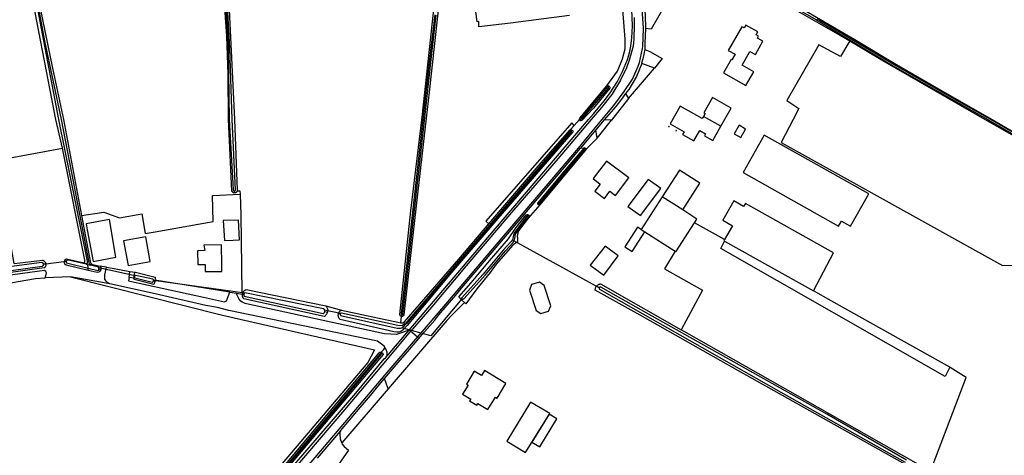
# Model space of a CAD drawing. Header units: metres. Extents: x 174255 to 175175, y 462028 to 462911.
# Tile 137 of 256: x 175048.56 to 175052.45, y 462720.1 to 462721.82. Entities that reach past the tile are written whole.
import ezdxf

# ---------------------------------------------------------------- set-up
doc = ezdxf.new("R2010")
doc.units = ezdxf.units.M
doc.layers.add('N-XX-AL-LIJN_0.20-G', color=7, linetype='Continuous', lineweight=25)

# ---------------------------------------------------------------- blocks, each defined once
blk = doc.blocks.new('Situatie')
at = {"lineweight": -3}
for p, q in [((-5.083, 7.8967), (-4.9811, 8.0173)), ((-5.1646, 7.9433), (-5.1611, 7.9465)), ((-5.083, 7.8967), (-5.1508, 7.8116)), ((-5.2766, 7.8108), (-5.2711, 7.8174)), ((-4.7188, 7.7876), (-4.7876, 7.8265)), ((-5.2077, 7.74), (-5.1508, 7.8116)), ((-5.3067, 7.7722), (-5.3095, 7.7692)), ((-5.2135, 7.7716), (-5.2729, 7.7012)), ((-5.2077, 7.74), (-5.2506, 7.6964)), ((-5.2729, 7.7012), (-5.2572, 7.7025)), ((-6.6394, 7.5238), (-6.6393, 7.5321)), ((-4.8695, 7.457), (-4.9512, 7.508)), ((-5.4332, 7.4772), (-5.4793, 7.4239)), ((-5.44, 7.478), (-5.4363, 7.4816)), ((-5.4831, 7.4314), (-5.479, 7.437)), ((-4.7046, 7.3396), (-4.8229, 7.4057)), ((-5.1994, 7.1484), (-5.5363, 7.3344)), ((-7.3022, 7.2531), (-7.395, 7.2408)), ((-7.3844, 7.2433), (-7.3933, 7.242)), ((-7.3037, 7.2537), (-7.3094, 7.255)), ((-7.2359, 7.247), (-7.2213, 7.2445)), ((-7.2246, 7.2422), (-7.2181, 7.2406)), ((-7.2174, 7.2262), (-7.2181, 7.2406)), ((-7.2181, 7.2406), (-7.2078, 7.2379)), ((-7.2119, 7.2428), (-7.2015, 7.241)), ((-7.1315, 7.1646), (-7.2872, 7.1927)), ((-7.2174, 7.2172), (-7.2174, 7.2262)), ((-7.1676, 7.2206), (-7.175, 7.2222)), ((-7.0556, 7.1894), (-7.0521, 7.2138)), ((-7.0521, 7.2138), (-7.0311, 7.2101)), ((-7.0361, 7.1871), (-7.035, 7.1936)), ((-7.0345, 7.1935), (-7.035, 7.1936)), ((-6.9545, 7.1741), (-6.9596, 7.175)), ((-6.5988, 7.1275), (-6.9591, 7.1774)), ((-5.2097, 7.1558), (-5.1991, 7.1495)), ((-6.6575, 7.132), (-6.6316, 7.1278)), ((-6.608, 7.1241), (-6.603, 7.1229)), ((-5.743, 7.1018), (-5.7404, 7.1044)), ((-6.2206, 7.0471), (-6.2837, 7.0605)), ((-6.283, 7.0557), (-6.2721, 7.0529)), ((-6.2215, 7.0451), (-6.2286, 7.0472)), ((-5.9789, 7.0421), (-5.9796, 7.0354)), ((-5.983, 7.0103), (-5.9796, 7.0354)), ((-5.9441, 6.9768), (-5.9499, 6.9817)), ((-5.9167, 6.9531), (-5.9441, 6.9768)), ((-5.9113, 6.9485), (-5.9167, 6.9531)), ((-6.0572, 6.8929), (-6.0606, 6.8882)), ((-6.0329, 6.7497), (-6.0465, 6.7906)), ((-6.2207, 6.5831), (-6.3131, 6.475))]:
    blk.add_line(p, q, dxfattribs=at)
for points in [[(-4.2098, 8.1239), (-4.2476, 8.1464), (-4.5798, 8.3378)], [(-4.6542, 8.388), (-4.3411, 8.2077), (-4.0322, 8.023), (-3.801, 7.8908), (-3.6654, 7.8142), (-3.547, 7.7453)], [(-3.3662, 7.6465), (-3.653, 7.8142), (-3.7987, 7.8959), (-4.0299, 8.028), (-4.3387, 8.2127)], [(-5.9167, 6.9531), (-5.8813, 6.9942), (-5.8436, 7.0388), (-5.7741, 7.1199), (-5.6273, 7.2935), (-5.4084, 7.5511), (-5.2815, 7.7005), (-5.2155, 7.7815), (-5.1895, 7.8125), (-5.1416, 7.8698), (-5.1003, 7.9247), (-5.0676, 7.9735), (-5.0451, 8.0244), (-5.0406, 8.0398), (-5.0287, 8.0948), (-5.0272, 8.1032), (-5.0246, 8.1742), (-5.0246, 8.1746), (-5.0311, 8.2691)], [(-5.0614, 8.2175), (-5.0613, 8.1875), (-5.063, 8.1337), (-5.0651, 8.104), (-5.0805, 8.0483), (-5.091, 8.0185), (-5.115, 7.9691), (-5.149, 7.9136), (-5.1901, 7.8613), (-5.2311, 7.8142), (-5.3618, 7.6603), (-5.5371, 7.4553), (-5.7245, 7.2357), (-5.8607, 7.0733), (-5.9367, 6.9856), (-5.9441, 6.9768)], [(-7.3186, 7.701), (-7.3445, 7.8142), (-7.4343, 8.2775)], [(-5.2976, 7.7911), (-5.2777, 7.8142), (-5.2776, 7.8169), (-5.2759, 7.8197), (-5.1697, 7.9476), (-5.1277, 8.0054), (-5.1073, 8.0534), (-5.0971, 8.093), (-5.0964, 8.1321), (-5.1055, 8.2494)], [(-5.3168, 8.2252), (-5.5498, 8.1952), (-5.6748, 8.1803), (-5.6746, 8.2012), (-5.6809, 8.2007), (-5.7117, 8.4328)], [(-5.9796, 7.0354), (-5.9805, 7.0356), (-5.9816, 7.0359), (-5.9826, 7.0364), (-5.9835, 7.0371), (-5.9844, 7.0378), (-5.9851, 7.0387), (-5.9856, 7.0397), (-5.9861, 7.0407), (-5.9864, 7.0418), (-5.9865, 7.0429), (-5.9865, 7.043), (-5.9429, 7.4533), (-5.8985, 7.8237), (-5.8585, 8.1888), (-5.8322, 8.4294), (-5.8101, 8.6381), (-5.7779, 8.9164), (-5.772, 8.9206), (-5.7694, 8.9209), (-5.7675, 8.9206)], [(-5.8481, 8.228), (-5.8689, 8.053), (-5.8939, 7.8246), (-5.9815, 7.0467), (-5.9816, 7.0463), (-5.9817, 7.0456), (-5.9816, 7.0448), (-5.9814, 7.0441), (-5.9811, 7.0435), (-5.9806, 7.0429), (-5.98, 7.0425), (-5.9793, 7.0422), (-5.9789, 7.0421), (-5.9786, 7.042), (-5.9778, 7.042), (-5.9771, 7.0422), (-5.9764, 7.0425), (-5.9758, 7.043), (-5.9754, 7.0435), (-5.975, 7.0442), (-5.9748, 7.0449), (-5.9748, 7.0456), (-5.888, 7.8222), (-5.8634, 8.0518), (-5.8426, 8.2267)], [(-5.7675, 8.9206), (-5.7613, 8.9196), (-5.8081, 8.4976), (-5.8106, 8.4713), (-5.8166, 8.4167), (-5.8706, 7.9226), (-5.8831, 7.8193), (-5.9456, 7.2645), (-5.9708, 7.0424), (-5.971, 7.0413), (-5.9713, 7.0402), (-5.9718, 7.0392), (-5.9725, 7.0383), (-5.9732, 7.0375), (-5.9741, 7.0368), (-5.9751, 7.0362), (-5.9761, 7.0357), (-5.9772, 7.0355), (-5.9783, 7.0353), (-5.9794, 7.0354), (-5.9796, 7.0354)], [(-7.1929, 8.7107), (-7.2787, 8.6959), (-7.2789, 8.6958), (-7.2287, 8.2855), (-7.2287, 8.2853), (-6.6918, 8.3021), (-6.6638, 8.3029), (-6.6624, 8.2743), (-6.6398, 7.8142), (-6.6285, 7.5345), (-6.6285, 7.5332), (-6.6287, 7.5326)], [(-7.2078, 7.2379), (-7.2097, 7.2392), (-7.2116, 7.2415), (-7.2119, 7.2428), (-7.322, 7.8142), (-7.3879, 8.125), (-7.4504, 8.4606)], [(-7.4564, 8.4606), (-7.3939, 8.1249), (-7.3338, 7.8142), (-7.2213, 7.2539), (-7.2205, 7.246), (-7.221, 7.2448), (-7.2213, 7.2445), (-7.222, 7.2436), (-7.2246, 7.2422)], [(-5.9499, 6.9817), (-5.617, 7.3737), (-5.2416, 7.8142), (-5.2221, 7.8365), (-5.1782, 7.8892), (-5.1556, 7.919), (-5.127, 7.9639), (-5.1067, 8.0043), (-5.0877, 8.0518), (-5.0795, 8.0771), (-5.0742, 8.1043), (-5.0708, 8.1372), (-5.0685, 8.1849), (-5.0689, 8.2172), (-5.0703, 8.2473), (-5.0763, 8.2914), (-5.0907, 8.3796), (-5.1069, 8.4838)], [(-5.0375, 8.3688), (-5.0324, 8.3363), (-5.0239, 8.2824), (-5.0184, 8.2281), (-5.016, 8.1736), (-5.0189, 8.114), (-5.0195, 8.0911), (-5.0227, 8.0727), (-5.0268, 8.0544), (-5.0318, 8.0364), (-5.0306, 8.036)], [(-5.018, 8.3724), (-4.9676, 8.3191), (-4.953, 8.2426), (-4.9947, 8.1713), (-5.016, 8.1736)], [(-6.6287, 7.5326), (-6.6288, 7.5319), (-6.6292, 7.5307), (-6.6297, 7.5295), (-6.6304, 7.5284), (-6.6312, 7.5273), (-6.6321, 7.5264), (-6.6332, 7.5256), (-6.6343, 7.525), (-6.6355, 7.5244), (-6.6368, 7.5241), (-6.6381, 7.5238), (-6.6394, 7.5238), (-6.6407, 7.5239), (-6.642, 7.5241), (-6.6432, 7.5246), (-6.6444, 7.5251), (-6.6455, 7.5258), (-6.6465, 7.5266), (-6.6474, 7.5276), (-6.6482, 7.5286), (-6.6488, 7.5298), (-6.6493, 7.531), (-6.6497, 7.5323), (-6.6498, 7.5327), (-6.6625, 7.8142), (-6.6645, 7.9933), (-6.6703, 8.1437), (-6.6786, 8.2735)], [(-7.4069, 8.254), (-7.3574, 8.0171), (-7.315, 7.8142), (-7.243, 7.434), (-7.1557, 7.4483), (-7.0933, 7.4257), (-7.0053, 7.4406), (-6.9922, 7.364), (-6.953, 7.3696), (-6.7241, 7.4113), (-6.7269, 7.5135), (-6.6175, 7.5191)], [(-6.6393, 7.5321), (-6.6389, 7.5321), (-6.638, 7.5324), (-6.6372, 7.5329), (-6.6365, 7.5334), (-6.6359, 7.5341), (-6.6354, 7.5349), (-6.6351, 7.5358), (-6.6349, 7.5367), (-6.6492, 7.8142), (-6.6582, 8.0958), (-6.6689, 8.2879)], [(-6.6753, 8.2882), (-6.6645, 8.0961), (-6.66, 7.8142), (-6.6453, 7.5378), (-6.6453, 7.5369), (-6.6452, 7.536), (-6.6449, 7.5352), (-6.6445, 7.5344), (-6.6439, 7.5336), (-6.6432, 7.533), (-6.6424, 7.5326), (-6.6416, 7.5322), (-6.6407, 7.532), (-6.6398, 7.532), (-6.6393, 7.5321)], [(-4.4051, 8.2554), (-4.2312, 8.1546), (-4.1902, 8.1311), (-4.0349, 8.0366), (-3.85, 7.9301), (-3.6477, 7.8142), (-3.3617, 7.6471)], [(-3.3662, 7.6371), (-3.6768, 7.8142), (-4.08, 8.0465), (-4.2098, 8.1239)], [(-4.5792, 8.149), (-4.5728, 8.1603), (-4.6207, 8.1874), (-4.6271, 8.1761), (-4.6357, 8.181), (-4.6895, 8.0874), (-4.6629, 8.072), (-4.6755, 8.0504), (-4.6778, 8.0518), (-4.7082, 7.999), (-4.6202, 7.9482), (-4.5891, 8.003), (-4.6353, 8.0292), (-4.6045, 8.0835), (-4.5825, 8.071), (-4.5526, 8.1238), (-4.5745, 8.1362), (-4.5702, 8.1439), (-4.5792, 8.149)], [(-5.0195, 8.0911), (-4.9992, 8.0827), (-4.9513, 8.055), (-4.9811, 8.0173)], [(-4.2098, 8.1239), (-4.213, 8.1184), (-4.2466, 8.0637), (-4.3326, 8.1087), (-4.4591, 7.889), (-4.4115, 7.8573), (-4.4339, 7.8142), (-4.4813, 7.7231), (-3.6074, 7.2365), (-2.7678, 7.2609), (-2.4101, 7.2713)], [(-4.9811, 8.0173), (-5.0306, 8.036), (-5.0521, 7.9839), (-5.0826, 7.9333), (-5.0951, 7.9163), (-5.083, 7.8967)], [(-5.1611, 7.9465), (-5.1582, 7.9436), (-5.1573, 7.9417), (-5.1569, 7.9374), (-5.2213, 7.8595), (-5.268, 7.8101), (-5.2723, 7.8091), (-5.2744, 7.8091), (-5.2756, 7.8098), (-5.2766, 7.8108)], [(-5.2711, 7.8174), (-5.2695, 7.817), (-5.2685, 7.817), (-5.2671, 7.8174), (-5.1629, 7.9382), (-5.1626, 7.9408), (-5.1631, 7.9418), (-5.1644, 7.9433), (-5.1646, 7.9433), (-5.1661, 7.9437), (-5.1675, 7.9437), (-5.2717, 7.8212), (-5.2724, 7.8195), (-5.2724, 7.8184), (-5.2711, 7.8174)], [(-5.1697, 7.9476), (-5.1675, 7.9486), (-5.1652, 7.949), (-5.1628, 7.9482), (-5.1611, 7.9465)], [(-5.0951, 7.9163), (-5.1107, 7.8949), (-5.1338, 7.8662), (-5.1792, 7.8123)], [(-4.7188, 7.7876), (-4.6784, 7.859), (-4.7521, 7.9009), (-4.786, 7.8411), (-4.781, 7.8383), (-4.7876, 7.8265)], [(-7.7678, 7.1831), (-7.3985, 7.2345), (-7.3976, 7.2348), (-7.3967, 7.2353), (-7.3958, 7.2359), (-7.395, 7.2367), (-7.3944, 7.2375), (-7.3939, 7.2384), (-7.3935, 7.2394), (-7.3933, 7.2405), (-7.3932, 7.2415), (-7.3933, 7.2426), (-7.3936, 7.2436), (-7.394, 7.2446), (-7.3945, 7.2455), (-7.3952, 7.2463), (-7.396, 7.247), (-7.3969, 7.2476), (-7.3979, 7.248), (-7.3989, 7.2483), (-7.4, 7.2484), (-7.7678, 7.2003)], [(-4.7876, 7.8265), (-4.7923, 7.8182), (-4.879, 7.8674), (-4.9193, 7.7965), (-4.8644, 7.7654), (-4.8704, 7.7549), (-4.8252, 7.7294), (-4.8019, 7.7701), (-4.7794, 7.7573), (-4.7839, 7.7495), (-4.7509, 7.7308), (-4.7188, 7.7876)], [(-5.2976, 7.7911), (-5.3075, 7.801), (-5.6466, 7.4124), (-5.6346, 7.4018)], [(-5.6346, 7.4018), (-5.439, 7.6316), (-5.3138, 7.7733), (-5.2976, 7.7911)], [(-5.2766, 7.8108), (-5.2772, 7.8114), (-5.2777, 7.814), (-5.2777, 7.8142)], [(-5.1508, 7.8116), (-5.1785, 7.8122), (-5.1792, 7.8123), (-5.2135, 7.7716), (-5.2134, 7.7714), (-5.2127, 7.7681), (-5.2108, 7.7543), (-5.2077, 7.74)], [(-4.9236, 7.7851), (-4.9227, 7.7867), (-4.9243, 7.7876), (-4.9251, 7.786), (-4.9236, 7.7851)], [(-4.6468, 7.7914), (-4.6662, 7.7578), (-4.6406, 7.7431), (-4.6213, 7.7766), (-4.6468, 7.7914)], [(-5.3067, 7.7722), (-5.3062, 7.7719), (-5.3054, 7.7711), (-5.3046, 7.7702), (-5.304, 7.7693), (-5.3035, 7.7682), (-5.3032, 7.7671), (-5.303, 7.766), (-5.303, 7.7656), (-5.6001, 7.4226), (-5.7825, 7.2094), (-5.9576, 7), (-5.9739, 6.982), (-5.9804, 6.9777), (-5.9909, 6.9734), (-5.9982, 6.9734), (-6.0108, 6.975), (-6.2221, 7.0236), (-6.2235, 7.0249), (-6.2247, 7.0264), (-6.2259, 7.0279), (-6.2268, 7.0295), (-6.2277, 7.0312), (-6.2284, 7.033), (-6.2289, 7.0348), (-6.2293, 7.0367), (-6.2296, 7.0386), (-6.2296, 7.0405), (-6.2296, 7.0424), (-6.2293, 7.0443), (-6.2289, 7.0461), (-6.2286, 7.0472)], [(-6.2215, 7.0451), (-6.2216, 7.0432), (-6.2211, 7.041), (-6.2203, 7.0394), (-5.9972, 6.9898), (-5.984, 6.9888), (-5.9791, 6.9904), (-5.9784, 6.9909), (-5.9683, 6.9997), (-5.9551, 7.0121), (-5.4821, 7.5657), (-5.3089, 7.7665), (-5.3089, 7.7675), (-5.3092, 7.7686), (-5.3095, 7.7692), (-5.3098, 7.7697), (-5.3108, 7.7702), (-5.3116, 7.7703), (-5.4848, 7.5696), (-5.9577, 7.016), (-5.9709, 7.0035), (-5.9764, 6.9999), (-5.9813, 6.9983), (-5.9945, 6.9993), (-6.2175, 7.0489), (-6.2196, 7.0484), (-6.2207, 7.0469), (-6.2215, 7.0451)], [(-5.3138, 7.7733), (-5.3127, 7.7735), (-5.3116, 7.7736), (-5.3104, 7.7736), (-5.3093, 7.7734), (-5.3082, 7.773), (-5.3072, 7.7725), (-5.3067, 7.7722)], [(-4.8968, 7.7699), (-4.8952, 7.769), (-4.8943, 7.7706), (-4.8959, 7.7715), (-4.8968, 7.7699)], [(-4.2076, 7.3924), (-4.1348, 7.5201), (-4.5476, 7.7525), (-4.631, 7.6043), (-4.2539, 7.392), (-4.243, 7.4123), (-4.2076, 7.3924)], [(-7.5091, 7.2454), (-7.5829, 7.6515), (-7.3186, 7.701)], [(-7.1315, 7.1646), (-7.1414, 7.1696), (-7.1464, 7.1746), (-7.1514, 7.1832), (-7.1514, 7.2006), (-7.1452, 7.2304), (-7.1693, 7.2347), (-7.1678, 7.2299), (-7.1673, 7.2237), (-7.1676, 7.2206), (-7.1677, 7.2193), (-7.172, 7.2136), (-7.1755, 7.2106), (-7.1821, 7.2088), (-7.2174, 7.2172), (-7.3043, 7.2379), (-7.3093, 7.2424), (-7.3106, 7.247), (-7.3096, 7.2542), (-7.3094, 7.255), (-7.3077, 7.2606), (-7.303, 7.2638), (-7.2402, 7.2483), (-7.2359, 7.247), (-7.2325, 7.2483), (-7.2306, 7.2512), (-7.2306, 7.2574), (-7.3186, 7.701)], [(-5.9113, 6.9485), (-5.898, 6.9641), (-5.8487, 7.0213), (-5.8321, 7.0415), (-5.7743, 7.1096), (-5.7724, 7.1118), (-5.7491, 7.14), (-5.3137, 7.6522), (-5.2729, 7.7012)], [(-5.44, 7.478), (-5.4404, 7.4784), (-5.441, 7.4791), (-5.4415, 7.48), (-5.4418, 7.4809), (-5.442, 7.4819), (-5.442, 7.4828), (-5.442, 7.4831), (-5.322, 7.6269), (-5.2572, 7.7025)], [(-5.2572, 7.7025), (-5.2597, 7.6946), (-5.4368, 7.4827), (-5.4366, 7.4819), (-5.4363, 7.4816), (-5.436, 7.4812), (-5.4351, 7.4809), (-5.4347, 7.481), (-5.4341, 7.4814), (-5.3249, 7.6124), (-5.3198, 7.6162), (-5.315, 7.6193), (-5.2506, 7.6964), (-5.2572, 7.7025)], [(-5.2572, 7.7025), (-5.2506, 7.6964), (-5.315, 7.6193)], [(-5.0829, 7.5829), (-5.1711, 7.6497), (-5.2237, 7.5804), (-5.1952, 7.5588), (-5.2166, 7.5306), (-5.1789, 7.502), (-5.1575, 7.5303), (-5.1354, 7.5135), (-5.0829, 7.5829)], [(-5.315, 7.6193), (-5.4332, 7.4772), (-5.4341, 7.4768), (-5.4351, 7.4766), (-5.436, 7.4765), (-5.437, 7.4766), (-5.438, 7.4768), (-5.4389, 7.4772), (-5.4397, 7.4777), (-5.44, 7.478)], [(-4.8695, 7.457), (-4.8016, 7.5622), (-4.8825, 7.6144), (-4.9512, 7.508)], [(-4.9562, 7.5418), (-5.0054, 7.5766), (-5.0864, 7.4698), (-5.0358, 7.435), (-4.9562, 7.5418)], [(-6.6287, 7.5326), (-6.6179, 7.532), (-6.6175, 7.5191)], [(-6.6175, 7.5191), (-6.6148, 7.4379), (-6.6106, 7.1306), (-6.6063, 7.1296), (-6.6055, 7.1313), (-6.6045, 7.1329), (-6.6034, 7.1345), (-6.6022, 7.1359), (-6.6008, 7.1373), (-6.5993, 7.1385), (-6.5978, 7.1396), (-6.5961, 7.1406), (-6.5944, 7.1414), (-6.5939, 7.1416), (-6.2782, 7.0771), (-6.2174, 7.0606), (-6.2172, 7.0607), (-5.9939, 7.0124), (-5.983, 7.0103)], [(-4.9512, 7.508), (-5.0339, 7.3798), (-5.0193, 7.3704), (-4.8999, 7.2932), (-4.8968, 7.2913), (-4.8229, 7.4057), (-4.8132, 7.4206), (-4.8695, 7.457)], [(-4.7046, 7.3396), (-4.7074, 7.3348), (-4.7045, 7.3332), (-4.3536, 7.1365), (-4.2739, 7.287), (-4.6221, 7.4825), (-4.6293, 7.4701), (-4.6674, 7.4921), (-4.7111, 7.4164), (-4.673, 7.3944), (-4.7046, 7.3396)], [(-7.243, 7.434), (-7.2076, 7.2475), (-7.206, 7.2443), (-7.2032, 7.2418), (-7.2015, 7.241)], [(-5.743, 7.1018), (-5.7538, 7.1126), (-5.7052, 7.1688), (-5.6323, 7.2555), (-5.5572, 7.3425), (-5.5271, 7.3876), (-5.4872, 7.4367), (-5.4865, 7.4373), (-5.4856, 7.4378), (-5.4847, 7.4382), (-5.4837, 7.4384), (-5.4827, 7.4384), (-5.4818, 7.4383), (-5.4808, 7.4381), (-5.4799, 7.4377), (-5.4791, 7.4371), (-5.479, 7.437)], [(-5.7404, 7.1044), (-5.738, 7.1043), (-5.736, 7.1047), (-5.7343, 7.1056), (-5.6488, 7.2005), (-5.5699, 7.2952), (-5.5396, 7.3282), (-5.5363, 7.3344), (-5.5339, 7.3387), (-5.5326, 7.3437), (-5.5316, 7.3524), (-5.5302, 7.3609), (-5.4833, 7.4275), (-5.4823, 7.4289), (-5.4821, 7.4302), (-5.4825, 7.431), (-5.4831, 7.4314), (-5.4838, 7.4318), (-5.4851, 7.4318), (-5.4862, 7.431), (-5.5351, 7.3648), (-5.5378, 7.3565), (-5.5399, 7.3432), (-5.5418, 7.3378), (-5.5485, 7.3308), (-5.5787, 7.2978), (-5.6577, 7.203), (-5.7431, 7.1082), (-5.7431, 7.1069), (-5.7421, 7.1055), (-5.7404, 7.1044)], [(-5.479, 7.437), (-5.4784, 7.4364), (-5.4778, 7.4356), (-5.4773, 7.4348), (-5.477, 7.4339), (-5.4768, 7.4329), (-5.4768, 7.4319), (-5.4769, 7.4309), (-5.4772, 7.4301), (-5.4793, 7.4239), (-5.5176, 7.3737), (-5.5225, 7.3606), (-5.5232, 7.3511), (-5.5225, 7.3445), (-5.5216, 7.3384), (-5.522, 7.3336), (-5.5237, 7.3298), (-5.5266, 7.3268), (-5.5333, 7.3231), (-5.5404, 7.3175), (-5.6065, 7.2422), (-5.6302, 7.2094), (-5.6829, 7.1451), (-5.7259, 7.0848), (-5.7315, 7.0903), (-5.743, 7.1018)], [(-7.1085, 7.2697), (-7.1334, 7.419), (-7.2257, 7.4015), (-7.2214, 7.3784), (-7.1976, 7.2528), (-7.1085, 7.2697)], [(-6.62, 7.3386), (-6.6232, 7.4162), (-6.6838, 7.4152), (-6.6784, 7.3356), (-6.6448, 7.3373), (-6.62, 7.3386)], [(-5.983, 7.0103), (-5.9809, 7.0099), (-5.9745, 7.0105), (-5.9677, 7.0142), (-5.9084, 7.0834), (-5.7531, 7.2626), (-5.6346, 7.4018)], [(-5.0339, 7.3798), (-5.0482, 7.389), (-5.0978, 7.3107), (-5.0688, 7.2923), (-5.0193, 7.3704)], [(-6.9726, 7.2523), (-6.9896, 7.3505), (-7.0778, 7.3346), (-7.0595, 7.2365), (-6.9726, 7.2523)], [(-6.6889, 7.2138), (-6.6892, 7.2392), (-6.6903, 7.3183), (-6.7602, 7.3174), (-6.7569, 7.2957), (-6.7855, 7.2953), (-6.7847, 7.2405), (-6.7555, 7.2409), (-6.7551, 7.2129), (-6.6889, 7.2138)], [(-5.124, 7.2746), (-5.1756, 7.3132), (-5.2344, 7.2384), (-5.1816, 7.1992), (-5.124, 7.2746)], [(-3.8153, 6.8347), (-3.8336, 6.7984), (-4.7194, 7.3048), (-4.7045, 7.3332)], [(-4.8999, 7.2932), (-4.9417, 7.2238), (-4.7917, 7.1397), (-4.8762, 6.9829)], [(-7.5091, 7.2454), (-7.3981, 7.258), (-7.3965, 7.2576), (-7.3949, 7.257), (-7.3934, 7.2563), (-7.3919, 7.2554), (-7.3906, 7.2544), (-7.3894, 7.2533), (-7.3882, 7.252), (-7.3872, 7.2507), (-7.3863, 7.2492), (-7.3856, 7.2477), (-7.385, 7.2461), (-7.3846, 7.2445), (-7.3844, 7.2433), (-7.3843, 7.2429), (-7.3842, 7.2412), (-7.3842, 7.2395), (-7.3844, 7.2378), (-7.3848, 7.2362), (-7.3853, 7.2346), (-7.3859, 7.2331), (-7.3867, 7.2316), (-7.3877, 7.2302), (-7.3888, 7.2289), (-7.3899, 7.2277), (-7.3903, 7.2274), (-7.7678, 7.1751)], [(-7.2246, 7.2422), (-7.2303, 7.2429), (-7.2962, 7.2574), (-7.2969, 7.2576), (-7.2979, 7.2577), (-7.2989, 7.2576), (-7.2998, 7.2574), (-7.3008, 7.257), (-7.3016, 7.2565), (-7.3024, 7.2558), (-7.303, 7.255), (-7.3035, 7.2542), (-7.3037, 7.2537), (-7.3039, 7.2533), (-7.3041, 7.2523), (-7.3041, 7.2513), (-7.304, 7.2503), (-7.3038, 7.2493), (-7.3034, 7.2484), (-7.3028, 7.2476), (-7.3021, 7.2469), (-7.2174, 7.2262)], [(-7.2174, 7.2262), (-7.1794, 7.217), (-7.1759, 7.2187), (-7.1757, 7.2191), (-7.1753, 7.2206), (-7.175, 7.2222), (-7.1748, 7.2238), (-7.1749, 7.2255), (-7.1751, 7.2271), (-7.1754, 7.2286), (-7.1759, 7.2302), (-7.2078, 7.2379)], [(-7.2015, 7.241), (-7.1999, 7.2403), (-7.1693, 7.2347)], [(-7.3876, 7.188), (-7.3837, 7.1956), (-7.3822, 7.2074), (-7.3848, 7.2132), (-7.389, 7.2168), (-7.7678, 7.166), (-8.5058, 7.067), (-8.8331, 7.0228), (-8.8348, 7.0226), (-8.8548, 7.0226), (-8.8707, 7.0236)], [(-7.2872, 7.1927), (-6.687, 7.0409), (-6.0864, 6.9034), (-6.1128, 6.8531), (-7.392, 5.3427)], [(-7.2872, 7.1927), (-7.2876, 7.1928), (-7.3876, 7.188)], [(-7.0334, 7.1955), (-7.1684, 7.2258), (-7.1758, 7.2273)], [(-7.1452, 7.2304), (-7.1145, 7.2249), (-7.0521, 7.2138)], [(-7.035, 7.1936), (-7.0324, 7.2094), (-7.0311, 7.2101), (-7.0298, 7.2108), (-6.9522, 7.1911), (-6.9526, 7.184), (-6.9535, 7.1791)], [(-7.0345, 7.1935), (-7.0346, 7.1931), (-7.0346, 7.1921), (-7.0346, 7.1912), (-7.0343, 7.1903), (-7.0339, 7.1895), (-7.0334, 7.1888), (-6.964, 7.1716), (-6.9636, 7.1717), (-6.9627, 7.172), (-6.9618, 7.1725), (-6.961, 7.1731), (-6.9604, 7.1738), (-6.9598, 7.1746), (-6.9596, 7.175), (-6.9594, 7.1755), (-6.9592, 7.1764), (-6.9591, 7.1774), (-6.9591, 7.1784), (-6.9594, 7.1793), (-6.9597, 7.1802), (-6.9603, 7.1811), (-6.9609, 7.1818), (-6.9617, 7.1824), (-7.0304, 7.1974), (-7.0312, 7.1971), (-7.032, 7.1967), (-7.0328, 7.1962), (-7.0334, 7.1955), (-7.034, 7.1948), (-7.0343, 7.1939), (-7.0345, 7.1935)], [(-8.1297, 7.0597), (-7.9186, 7.1023), (-7.7678, 7.1269), (-7.7532, 7.1293), (-7.4252, 7.1862), (-7.3876, 7.188)], [(-6.6547, 6.1912), (-6.2614, 6.6608), (-6.0688, 6.8918), (-6.0678, 6.8926), (-6.0668, 6.8933), (-6.0656, 6.8938), (-6.0645, 6.8941), (-6.0632, 6.8943), (-6.062, 6.8944), (-6.0608, 6.8943), (-6.0597, 6.894), (-6.0515, 6.9037), (-6.0456, 6.9105), (-6.0449, 6.9113), (-6.0479, 6.9175), (-6.0747, 6.9375), (-6.6624, 7.059), (-6.707, 7.0708), (-6.7532, 7.0786), (-6.9528, 7.1244), (-7.1315, 7.1646)], [(-6.6575, 7.132), (-6.9535, 7.1791), (-6.9545, 7.1741), (-6.9554, 7.1691), (-6.9575, 7.1622), (-7.0359, 7.1821), (-7.0367, 7.1837), (-7.0361, 7.1871), (-7.0556, 7.1894), (-7.0576, 7.1757), (-6.7619, 7.1118), (-6.6786, 7.0938), (-6.6761, 7.0946), (-6.6714, 7.0977), (-6.6575, 7.132)], [(-5.3905, 7.0777), (-5.4165, 7.1582), (-5.4353, 7.1711), (-5.4669, 7.1615), (-5.4745, 7.1395), (-5.4487, 7.0593), (-5.4304, 7.0472), (-5.399, 7.0567), (-5.3905, 7.0777)], [(-3.9012, 6.4018), (-3.9899, 6.4496), (-4.6489, 6.8211), (-5.0381, 7.0403), (-5.2151, 7.1396), (-5.2151, 7.1415), (-5.2149, 7.1435), (-5.2146, 7.1454), (-5.2142, 7.1473), (-5.2136, 7.1491), (-5.2128, 7.1509), (-5.2119, 7.1526), (-5.2109, 7.1542), (-5.2097, 7.1558), (-5.2097, 7.1558)], [(-5.2097, 7.1558), (-5.2084, 7.1572), (-5.207, 7.1585), (-5.2055, 7.1598), (-5.2039, 7.1608), (-5.2023, 7.1618), (-5.2005, 7.1626), (-5.1987, 7.1632), (-5.1968, 7.1637), (-5.1949, 7.1641), (-5.194, 7.1642), (-4.8762, 6.9829)], [(-5.9499, 6.9817), (-6, 6.9647), (-6.0474, 6.9668), (-6.5916, 7.0848), (-6.597, 7.0864), (-6.6028, 7.0888), (-6.609, 7.0924), (-6.6144, 7.0964), (-6.6216, 7.1044), (-6.6292, 7.1196), (-6.6316, 7.1278), (-6.608, 7.1241)], [(-6.2721, 7.0529), (-6.2724, 7.0518), (-6.273, 7.0499), (-6.2738, 7.0479), (-6.2747, 7.0461), (-6.2758, 7.0443), (-6.277, 7.0426), (-6.2784, 7.041), (-6.2798, 7.0396), (-6.2814, 7.0382), (-6.283, 7.037), (-6.2848, 7.0358), (-6.2853, 7.0356), (-6.6022, 7.1046), (-6.6034, 7.106), (-6.6045, 7.1076), (-6.6055, 7.1092), (-6.6064, 7.1109), (-6.6071, 7.1127), (-6.6076, 7.1145), (-6.608, 7.1164), (-6.6083, 7.1183), (-6.6083, 7.1202), (-6.6083, 7.1221), (-6.608, 7.124), (-6.608, 7.1241)], [(-6.608, 7.1241), (-6.6076, 7.1259), (-6.6071, 7.1277), (-6.6064, 7.1295), (-6.6063, 7.1296)], [(-6.603, 7.1229), (-6.6031, 7.1218), (-6.6031, 7.1206), (-6.6029, 7.1195), (-6.6025, 7.1184), (-6.6021, 7.1174), (-6.6014, 7.1164), (-6.6007, 7.1155), (-6.2894, 7.0468), (-6.2884, 7.0473), (-6.2873, 7.048), (-6.2863, 7.0489), (-6.2854, 7.0498), (-6.2846, 7.0509), (-6.284, 7.052), (-6.2835, 7.0532), (-6.2832, 7.0545), (-6.283, 7.0557), (-6.283, 7.0558), (-6.2829, 7.0571), (-6.2831, 7.0584), (-6.2833, 7.0597), (-6.2838, 7.0609), (-6.2844, 7.0621), (-6.2851, 7.0632), (-6.2859, 7.0642), (-6.2869, 7.065), (-6.288, 7.0658), (-6.5989, 7.1286), (-6.5991, 7.1284), (-6.6001, 7.1278), (-6.6009, 7.127), (-6.6016, 7.1261), (-6.6022, 7.1251), (-6.6026, 7.124), (-6.603, 7.1229)], [(-3.9866, 6.4677), (-4.3009, 6.6486), (-5.0227, 7.0549), (-5.1928, 7.1515), (-5.1957, 7.152), (-5.1971, 7.1519), (-5.1989, 7.1502), (-5.1991, 7.1495), (-5.1994, 7.1484), (-5.1992, 7.1449), (-5.1978, 7.1428), (-5.0276, 7.0462), (-4.4822, 6.7363), (-3.9914, 6.4589)], [(-3.8906, 6.4244), (-3.7503, 6.7944), (-3.813, 6.8334), (-3.8153, 6.8347), (-4.0059, 6.9415), (-4.2833, 7.097), (-4.3536, 7.1365)], [(-6.2782, 7.0771), (-6.2769, 7.0755), (-6.2757, 7.0738), (-6.2746, 7.072), (-6.2737, 7.0701), (-6.2729, 7.0682), (-6.2723, 7.0662), (-6.2718, 7.0642), (-6.2715, 7.0621), (-6.2714, 7.0601), (-6.2714, 7.058), (-6.2716, 7.0559), (-6.2719, 7.0539), (-6.2721, 7.0529)], [(-5.7315, 7.0903), (-5.7549, 7.0664), (-5.7821, 7.0387), (-5.8015, 7.0189), (-6.0329, 6.7497)], [(-5.7421, 7.1055), (-5.864, 6.9583), (-5.9788, 6.9906)], [(-6.2286, 7.0472), (-6.2284, 7.0479), (-6.2277, 7.0497), (-6.2268, 7.0514), (-6.2258, 7.053), (-6.2247, 7.0546), (-6.2235, 7.056), (-6.2221, 7.0573), (-6.2206, 7.0586), (-6.219, 7.0596), (-6.2174, 7.0606)], [(-5.9441, 6.9768), (-6.0367, 6.8668), (-6.2044, 6.6665), (-6.4055, 6.4319), (-6.5822, 6.2248), (-6.8307, 5.9355), (-6.9667, 5.7796), (-7.2323, 5.4628), (-7.3318, 5.3433), (-7.3426, 5.3289), (-7.3869, 5.2703), (-7.4212, 5.2249), (-7.4777, 5.142), (-7.6098, 4.9479)], [(-6.0374, 6.8785), (-6.0327, 6.884), (-5.9669, 6.9617), (-5.9499, 6.9817)], [(-4.8762, 6.9829), (-4.8653, 6.9767), (-3.9006, 6.4294), (-3.8906, 6.4244)], [(-8.174, 4.0013), (-8.1639, 4.0171), (-8.0541, 4.1888), (-7.9532, 4.3465), (-7.8499, 4.5075), (-7.7584, 4.6486), (-7.6306, 4.8474), (-7.5563, 4.9619), (-7.5231, 5.0088), (-7.4348, 5.1416), (-7.3736, 5.2244), (-7.3014, 5.3165), (-7.2297, 5.4068), (-7.0701, 5.6006), (-6.903, 5.7948), (-6.7515, 5.9712), (-6.6531, 6.0872), (-6.625, 6.1222), (-6.5859, 6.1683), (-6.4206, 6.3612), (-6.3214, 6.4774), (-6.2176, 6.5995), (-6.045, 6.8045), (-5.9167, 6.9531)], [(-6.0465, 6.7906), (-6.0454, 6.7919), (-6.0374, 6.8013), (-5.9927, 6.8537), (-5.9484, 6.905), (-5.9113, 6.9485)], [(-6.0572, 6.8929), (-6.0563, 6.8923), (-6.0554, 6.8915), (-6.0546, 6.8905), (-6.054, 6.8895), (-6.0534, 6.8884), (-6.0531, 6.8872), (-6.0528, 6.886), (-6.0528, 6.8849), (-6.2567, 6.6441), (-6.6725, 6.1494)], [(-6.5608, 6.2855), (-6.3902, 6.4901), (-6.0602, 6.8847), (-6.0596, 6.8861), (-6.0598, 6.8871), (-6.06, 6.8877), (-6.0606, 6.8882), (-6.0612, 6.8887), (-6.0632, 6.8888), (-6.0647, 6.8883), (-6.3946, 6.4937), (-6.5653, 6.2891)], [(-6.0597, 6.894), (-6.0596, 6.894), (-6.0584, 6.8936), (-6.0573, 6.893), (-6.0572, 6.8929)], [(-6.0449, 6.9113), (-6.0375, 6.8959), (-6.0374, 6.8785)], [(-7.3507, 5.3312), (-7.3463, 5.3373), (-7.2566, 5.447), (-7.212, 5.5015), (-7.1673, 5.5543), (-7.0713, 5.6663), (-6.9827, 5.7711), (-6.8377, 5.9411), (-6.5915, 6.2261), (-6.4413, 6.4049), (-6.3777, 6.4797), (-6.1603, 6.7323), (-6.0483, 6.8677), (-6.0432, 6.8716), (-6.0403, 6.875), (-6.0374, 6.8785)], [(-5.6022, 6.7129), (-5.5677, 6.7698), (-5.6527, 6.8214), (-5.6647, 6.8016), (-5.6927, 6.8186), (-5.7238, 6.7672), (-5.7171, 6.7632), (-5.7385, 6.728), (-5.7068, 6.7087), (-5.711, 6.7018), (-5.6824, 6.6844), (-5.6783, 6.6911), (-5.6391, 6.6673), (-5.609, 6.717), (-5.6022, 6.7129)], [(-6.2207, 6.5831), (-6.1499, 6.6676), (-6.1022, 6.7231), (-6.0551, 6.7806), (-6.0465, 6.7906)], [(-6.0329, 6.7497), (-6.2161, 6.5365), (-6.2208, 6.5506), (-6.2218, 6.5723), (-6.2207, 6.5831)], [(-5.5638, 6.5428), (-5.4902, 6.4978), (-5.3949, 6.6524), (-5.4704, 6.6967), (-5.5638, 6.5428)], [(-5.465, 6.5387), (-5.4344, 6.5198), (-5.366, 6.6307), (-5.3966, 6.6496), (-5.465, 6.5387), (-5.465, 6.5387)], [(-6.2161, 6.5365), (-6.2142, 6.5311), (-6.2068, 6.5216), (-6.1886, 6.5074), (-6.2408, 6.4329)]]:
    blk.add_lwpolyline(points, dxfattribs=at)

msp = doc.modelspace()

# ---------------------------------------------------------------- block references
at = {"layer": 'N-XX-AL-LIJN_0.20-G'}
msp.add_blockref('Situatie', (175056.047, 462713.6112), dxfattribs=at)

doc.saveas('drawing.dxf')
